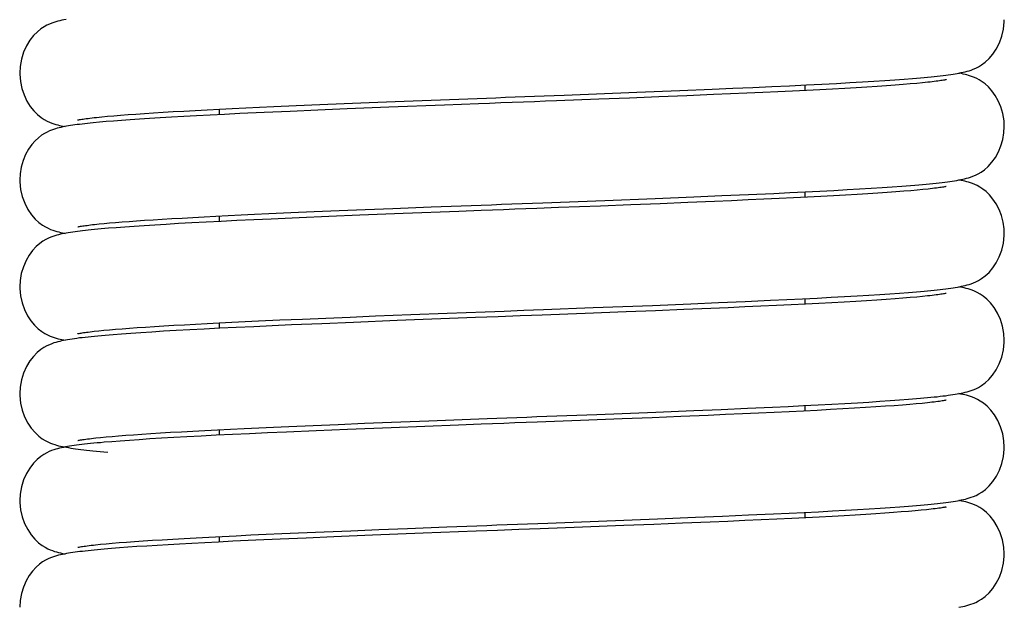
# Model space of a CAD drawing. Extents: x -559 to 3265, y -113 to 867.
# Tile 6 of 69: x 2754 to 2777, y 401 to 415. Entities that reach past the tile are written whole.
import ezdxf

# ---------------------------------------------------------------- set-up
doc = ezdxf.new("R2010")
doc.units = 0
doc.header["$LTSCALE"] = 2
doc.header["$MEASUREMENT"] = 0
doc.layers.get('0').update_dxf_attribs({"linetype": 'CONTINUOUS'})

msp = doc.modelspace()

# ---------------------------------------------------------------- linework, layer by layer
at = {"color": 7, "linetype": 'Continuous'}
for p, q in [((2774.193, 413.585), (2774.389, 413.601)), ((2774.389, 413.601), (2774.482, 413.609)), ((2769.765, 413.352), (2770.243, 413.373)), ((2770.243, 413.373), (2770.703, 413.393)), ((2770.703, 413.393), (2771.142, 413.413)), ((2771.142, 413.413), (2771.555, 413.432)), ((2771.555, 413.432), (2771.941, 413.451)), ((2771.904, 413.449), (2771.904, 413.323)), ((2771.941, 413.451), (2772.3, 413.469)), ((2772.3, 413.469), (2772.633, 413.487)), ((2772.824, 413.372), (2772.544, 413.357)), ((2772.633, 413.487), (2772.943, 413.504)), ((2773.088, 413.388), (2772.824, 413.372)), ((2772.943, 413.504), (2773.231, 413.521)), ((2773.338, 413.403), (2773.088, 413.388)), ((2773.231, 413.521), (2773.499, 413.538)), ((2773.572, 413.418), (2773.338, 413.403)), ((2773.499, 413.538), (2773.748, 413.554)), ((2773.789, 413.433), (2773.572, 413.418)), ((2773.748, 413.554), (2773.979, 413.57)), ((2773.989, 413.447), (2773.789, 413.433)), ((2773.979, 413.57), (2774.193, 413.585)), ((2774.172, 413.461), (2773.989, 413.447)), ((2774.337, 413.475), (2774.172, 413.461)), ((2774.486, 413.488), (2774.337, 413.475)), ((2774.62, 413.5), (2774.486, 413.488)), ((2774.738, 413.513), (2774.62, 413.5)), ((2766.358, 413.217), (2768.033, 413.282)), ((2767.862, 413.148), (2767.159, 413.121)), ((2768.537, 413.175), (2767.862, 413.148)), ((2768.033, 413.282), (2769.027, 413.322)), ((2769.182, 413.201), (2768.537, 413.175)), ((2769.027, 413.322), (2769.765, 413.352)), ((2769.797, 413.227), (2769.182, 413.201)), ((2770.19, 413.244), (2769.797, 413.227)), ((2770.569, 413.261), (2770.19, 413.244)), ((2770.933, 413.277), (2770.569, 413.261)), ((2771.284, 413.293), (2770.933, 413.277)), ((2771.621, 413.309), (2771.284, 413.293)), ((2771.943, 413.325), (2771.621, 413.309)), ((2772.251, 413.341), (2771.943, 413.325)), ((2772.544, 413.357), (2772.251, 413.341)), ((2758.705, 412.907), (2759.014, 412.922)), ((2759.014, 412.922), (2759.333, 412.937)), ((2759.333, 412.937), (2759.664, 412.952)), ((2759.664, 412.952), (2760.181, 412.975)), ((2760.181, 412.975), (2760.721, 412.998)), ((2760.721, 412.998), (2761.282, 413.021)), ((2761.282, 413.021), (2761.864, 413.045)), ((2762.318, 412.936), (2761.353, 412.897)), ((2761.864, 413.045), (2762.463, 413.068)), ((2763.594, 412.985), (2762.318, 412.936)), ((2762.463, 413.068), (2763.287, 413.1)), ((2755.578, 412.704), (2755.697, 412.716)), ((2755.697, 412.716), (2755.829, 412.729)), ((2755.829, 412.729), (2755.974, 412.742)), ((2755.974, 412.742), (2756.131, 412.754)), ((2756.131, 412.754), (2756.302, 412.768)), ((2756.302, 412.768), (2756.485, 412.781)), ((2756.485, 412.781), (2756.681, 412.794)), ((2756.681, 412.794), (2756.889, 412.808)), ((2757.042, 412.693), (2756.795, 412.677)), ((2756.889, 412.808), (2757.111, 412.822)), ((2757.305, 412.708), (2757.042, 412.693)), ((2757.111, 412.822), (2757.345, 412.836)), ((2757.585, 412.724), (2757.305, 412.708)), ((2757.345, 412.836), (2757.592, 412.85)), ((2757.882, 412.74), (2757.585, 412.724)), ((2757.592, 412.85), (2757.852, 412.864)), ((2757.852, 412.864), (2758.125, 412.878)), ((2758.197, 412.756), (2757.882, 412.74)), ((2758.125, 412.878), (2758.409, 412.893)), ((2758.529, 412.773), (2758.197, 412.756)), ((2758.404, 412.893), (2758.404, 412.767)), ((2758.409, 412.893), (2758.705, 412.907)), ((2758.879, 412.79), (2758.529, 412.773)), ((2759.438, 412.816), (2758.879, 412.79)), ((2760.036, 412.842), (2759.438, 412.816)), ((2760.675, 412.869), (2760.036, 412.842)), ((2761.353, 412.897), (2760.675, 412.869)), ((2755.643, 412.591), (2755.498, 412.578)), ((2755.8, 412.605), (2755.643, 412.591)), ((2755.97, 412.619), (2755.8, 412.605)), ((2756.154, 412.633), (2755.97, 412.619)), ((2756.352, 412.648), (2756.154, 412.633)), ((2756.566, 412.663), (2756.352, 412.648)), ((2756.795, 412.677), (2756.566, 412.663)), ((2773.687, 411.088), (2773.922, 411.104)), ((2773.922, 411.104), (2774.141, 411.12)), ((2774.141, 411.12), (2774.343, 411.135)), ((2774.343, 411.135), (2774.439, 411.143)), ((2768.453, 410.837), (2769.346, 410.873)), ((2769.346, 410.873), (2769.989, 410.9)), ((2769.989, 410.9), (2770.605, 410.927)), ((2770.605, 410.927), (2771.189, 410.953)), ((2771.189, 410.953), (2771.56, 410.971)), ((2771.56, 410.971), (2771.915, 410.988)), ((2771.904, 410.988), (2771.904, 410.862)), ((2771.915, 410.988), (2772.254, 411.005)), ((2772.275, 410.881), (2771.968, 410.865)), ((2772.254, 411.005), (2772.575, 411.022)), ((2772.568, 410.896), (2772.275, 410.881)), ((2772.846, 410.912), (2772.568, 410.896)), ((2772.575, 411.022), (2772.88, 411.039)), ((2773.109, 410.927), (2772.846, 410.912)), ((2772.88, 411.039), (2773.166, 411.056)), ((2773.357, 410.943), (2773.109, 410.927)), ((2773.166, 411.056), (2773.435, 411.072)), ((2773.589, 410.957), (2773.357, 410.943)), ((2773.435, 411.072), (2773.687, 411.088)), ((2773.805, 410.972), (2773.589, 410.957)), ((2774.003, 410.986), (2773.805, 410.972)), ((2774.184, 411), (2774.003, 410.986)), ((2774.348, 411.014), (2774.184, 411)), ((2774.496, 411.027), (2774.348, 411.014)), ((2774.627, 411.039), (2774.496, 411.027)), ((2774.745, 411.052), (2774.627, 411.039)), ((2767.196, 410.661), (2766.226, 410.624)), ((2767.895, 410.688), (2767.196, 410.661)), ((2767.293, 410.791), (2768.453, 410.837)), ((2768.567, 410.715), (2767.895, 410.688)), ((2769.211, 410.741), (2768.567, 410.715)), ((2769.824, 410.766), (2769.211, 410.741)), ((2770.217, 410.783), (2769.824, 410.766)), ((2770.595, 410.8), (2770.217, 410.783)), ((2770.96, 410.816), (2770.595, 410.8)), ((2771.31, 410.833), (2770.96, 410.816)), ((2771.646, 410.849), (2771.31, 410.833)), ((2771.968, 410.865), (2771.646, 410.849)), ((2758.055, 410.413), (2758.327, 410.427)), ((2758.327, 410.427), (2758.612, 410.441)), ((2758.404, 410.431), (2758.404, 410.305)), ((2758.612, 410.441), (2758.91, 410.455)), ((2758.91, 410.455), (2759.22, 410.47)), ((2759.22, 410.47), (2759.544, 410.485)), ((2759.544, 410.485), (2760.055, 410.508)), ((2760.055, 410.508), (2760.596, 410.531)), ((2760.93, 410.418), (2760.249, 410.39)), ((2760.596, 410.531), (2761.168, 410.555)), ((2761.646, 410.447), (2760.93, 410.418)), ((2761.168, 410.555), (2761.771, 410.579)), ((2762.641, 410.487), (2761.646, 410.447)), ((2761.771, 410.579), (2762.404, 410.604)), ((2762.404, 410.604), (2763.288, 410.639)), ((2763.927, 410.536), (2762.641, 410.487)), ((2755.53, 410.237), (2755.634, 410.248)), ((2755.634, 410.248), (2755.749, 410.26)), ((2755.749, 410.26), (2755.876, 410.271)), ((2755.876, 410.271), (2756.014, 410.283)), ((2756.014, 410.283), (2756.164, 410.295)), ((2756.164, 410.295), (2756.326, 410.308)), ((2756.44, 410.192), (2756.227, 410.177)), ((2756.326, 410.308), (2756.5, 410.32)), ((2756.67, 410.208), (2756.44, 410.192)), ((2756.5, 410.32), (2756.685, 410.333)), ((2756.918, 410.223), (2756.67, 410.208)), ((2756.685, 410.333), (2756.882, 410.346)), ((2756.882, 410.346), (2757.092, 410.359)), ((2757.184, 410.239), (2756.918, 410.223)), ((2757.092, 410.359), (2757.314, 410.372)), ((2757.469, 410.256), (2757.184, 410.239)), ((2757.314, 410.372), (2757.548, 410.385)), ((2757.774, 410.273), (2757.469, 410.256)), ((2757.548, 410.385), (2757.795, 410.399)), ((2758.1, 410.29), (2757.774, 410.273)), ((2757.795, 410.399), (2758.055, 410.413)), ((2758.446, 410.307), (2758.1, 410.29)), ((2758.812, 410.325), (2758.446, 410.307)), ((2759.199, 410.343), (2758.812, 410.325)), ((2759.605, 410.361), (2759.199, 410.343)), ((2760.249, 410.39), (2759.605, 410.361)), ((2755.848, 410.147), (2755.68, 410.133)), ((2756.03, 410.162), (2755.848, 410.147)), ((2756.227, 410.177), (2756.03, 410.162)), ((2773.108, 408.59), (2773.379, 408.607)), ((2773.379, 408.607), (2773.632, 408.623)), ((2773.632, 408.623), (2773.868, 408.638)), ((2773.868, 408.638), (2774.088, 408.654)), ((2774.088, 408.654), (2774.292, 408.67)), ((2774.292, 408.67), (2774.48, 408.685)), ((2767.025, 408.319), (2768.39, 408.372)), ((2768.39, 408.372), (2769.275, 408.408)), ((2769.275, 408.408), (2769.915, 408.435)), ((2769.915, 408.435), (2770.531, 408.462)), ((2770.531, 408.462), (2771.117, 408.488)), ((2771.117, 408.488), (2771.491, 408.506)), ((2771.592, 408.385), (2771.251, 408.368)), ((2771.491, 408.506), (2771.848, 408.523)), ((2771.919, 408.401), (2771.592, 408.385)), ((2771.848, 408.523), (2772.189, 408.54)), ((2771.904, 408.526), (2771.904, 408.4)), ((2772.231, 408.417), (2771.919, 408.401)), ((2772.189, 408.54), (2772.513, 408.557)), ((2772.528, 408.432), (2772.231, 408.417)), ((2772.513, 408.557), (2772.82, 408.574)), ((2772.81, 408.448), (2772.528, 408.432)), ((2773.077, 408.464), (2772.81, 408.448)), ((2772.82, 408.574), (2773.108, 408.59)), ((2773.329, 408.479), (2773.077, 408.464)), ((2773.564, 408.494), (2773.329, 408.479)), ((2773.783, 408.509), (2773.564, 408.494)), ((2773.984, 408.523), (2773.783, 408.509)), ((2774.168, 408.537), (2773.984, 408.523)), ((2774.334, 408.551), (2774.168, 408.537)), ((2774.484, 408.564), (2774.334, 408.551)), ((2774.617, 408.577), (2774.484, 408.564)), ((2774.736, 408.589), (2774.617, 408.577)), ((2762.009, 408.127), (2762.82, 408.159)), ((2762.82, 408.159), (2763.663, 408.191)), ((2767.786, 408.222), (2766.839, 408.185)), ((2768.466, 408.249), (2767.786, 408.222)), ((2769.118, 408.275), (2768.466, 408.249)), ((2769.741, 408.301), (2769.118, 408.275)), ((2770.139, 408.318), (2769.741, 408.301)), ((2770.524, 408.335), (2770.139, 408.318)), ((2770.894, 408.352), (2770.524, 408.335)), ((2771.251, 408.368), (2770.894, 408.352)), ((2757.359, 407.913), (2757.602, 407.927)), ((2757.602, 407.927), (2757.857, 407.941)), ((2757.857, 407.941), (2758.125, 407.955)), ((2758.125, 407.955), (2758.405, 407.969)), ((2758.404, 407.969), (2758.404, 407.843)), ((2758.405, 407.969), (2758.696, 407.983)), ((2758.696, 407.983), (2758.999, 407.998)), ((2758.999, 407.998), (2759.313, 408.013)), ((2759.313, 408.013), (2759.805, 408.035)), ((2760.068, 407.92), (2759.624, 407.9)), ((2759.805, 408.035), (2760.322, 408.057)), ((2760.766, 407.95), (2760.068, 407.92)), ((2760.322, 408.057), (2760.862, 408.08)), ((2761.496, 407.98), (2760.766, 407.95)), ((2760.862, 408.08), (2761.425, 408.103)), ((2761.425, 408.103), (2762.009, 408.127)), ((2762.505, 408.02), (2761.496, 407.98)), ((2755.521, 407.775), (2755.626, 407.786)), ((2755.626, 407.786), (2755.743, 407.797)), ((2755.743, 407.797), (2755.872, 407.809)), ((2755.956, 407.695), (2755.774, 407.679)), ((2755.872, 407.809), (2756.013, 407.821)), ((2756.154, 407.71), (2755.956, 407.695)), ((2756.013, 407.821), (2756.167, 407.834)), ((2756.368, 407.725), (2756.154, 407.71)), ((2756.167, 407.834), (2756.334, 407.846)), ((2756.334, 407.846), (2756.513, 407.859)), ((2756.6, 407.741), (2756.368, 407.725)), ((2756.513, 407.859), (2756.705, 407.872)), ((2756.851, 407.757), (2756.6, 407.741)), ((2756.705, 407.872), (2756.91, 407.886)), ((2757.121, 407.774), (2756.851, 407.757)), ((2756.91, 407.886), (2757.128, 407.899)), ((2757.412, 407.791), (2757.121, 407.774)), ((2757.128, 407.899), (2757.359, 407.913)), ((2757.724, 407.808), (2757.412, 407.791)), ((2758.059, 407.826), (2757.724, 407.808)), ((2758.416, 407.844), (2758.059, 407.826)), ((2758.797, 407.862), (2758.416, 407.844)), ((2759.2, 407.881), (2758.797, 407.862)), ((2759.624, 407.9), (2759.2, 407.881)), ((2772.529, 406.096), (2772.831, 406.113)), ((2772.831, 406.113), (2773.116, 406.129)), ((2773.116, 406.129), (2773.384, 406.145)), ((2773.384, 406.145), (2773.635, 406.161)), ((2773.635, 406.161), (2773.87, 406.177)), ((2773.87, 406.177), (2774.089, 406.192)), ((2774.089, 406.192), (2774.292, 406.208)), ((2774.292, 406.208), (2774.479, 406.223)), ((2774.474, 406.101), (2774.322, 406.088)), ((2774.61, 406.114), (2774.474, 406.101)), ((2774.73, 406.126), (2774.61, 406.114)), ((2767.108, 405.86), (2768.468, 405.914)), ((2768.468, 405.914), (2769.343, 405.949)), ((2769.343, 405.949), (2769.974, 405.976)), ((2769.974, 405.976), (2770.58, 406.002)), ((2770.84, 405.887), (2770.466, 405.871)), ((2770.58, 406.002), (2771.157, 406.028)), ((2771.201, 405.904), (2770.84, 405.887)), ((2771.157, 406.028), (2771.523, 406.045)), ((2771.546, 405.921), (2771.201, 405.904)), ((2771.523, 406.045), (2771.875, 406.063)), ((2771.877, 405.937), (2771.546, 405.921)), ((2771.875, 406.063), (2772.21, 406.079)), ((2772.193, 405.953), (2771.877, 405.937)), ((2771.904, 406.064), (2771.904, 405.938)), ((2772.493, 405.969), (2772.193, 405.953)), ((2772.21, 406.079), (2772.529, 406.096)), ((2772.779, 405.985), (2772.493, 405.969)), ((2773.049, 406), (2772.779, 405.985)), ((2773.304, 406.016), (2773.049, 406)), ((2773.542, 406.031), (2773.304, 406.016)), ((2773.764, 406.046), (2773.542, 406.031)), ((2773.967, 406.06), (2773.764, 406.046)), ((2774.154, 406.074), (2773.967, 406.06)), ((2774.322, 406.088), (2774.154, 406.074)), ((2761.148, 405.63), (2761.752, 405.655)), ((2761.752, 405.655), (2762.376, 405.68)), ((2762.376, 405.68), (2763.238, 405.713)), ((2767.694, 405.756), (2766.735, 405.719)), ((2768.382, 405.784), (2767.694, 405.756)), ((2769.043, 405.81), (2768.382, 405.784)), ((2769.673, 405.837), (2769.043, 405.81)), ((2770.077, 405.854), (2769.673, 405.837)), ((2770.466, 405.871), (2770.077, 405.854)), ((2756.827, 405.419), (2757.047, 405.432)), ((2757.047, 405.432), (2757.282, 405.447)), ((2757.282, 405.447), (2757.531, 405.461)), ((2757.531, 405.461), (2757.794, 405.475)), ((2757.794, 405.475), (2758.071, 405.49)), ((2758.071, 405.49), (2758.362, 405.505)), ((2758.362, 405.505), (2758.666, 405.52)), ((2758.404, 405.507), (2758.404, 405.381)), ((2758.666, 405.52), (2758.983, 405.535)), ((2758.983, 405.535), (2759.314, 405.551)), ((2759.518, 405.434), (2759.102, 405.415)), ((2759.314, 405.551), (2759.657, 405.566)), ((2759.953, 405.453), (2759.518, 405.434)), ((2759.657, 405.566), (2760.012, 405.582)), ((2760.641, 405.483), (2759.953, 405.453)), ((2760.012, 405.582), (2760.568, 405.606)), ((2760.568, 405.606), (2761.148, 405.63)), ((2761.363, 405.512), (2760.641, 405.483)), ((2762.367, 405.553), (2761.363, 405.512)), ((2763.922, 405.613), (2762.367, 405.553)), ((2755.556, 405.317), (2755.669, 405.328)), ((2755.669, 405.328), (2755.794, 405.34)), ((2755.93, 405.231), (2755.752, 405.216)), ((2755.794, 405.34), (2755.933, 405.353)), ((2756.124, 405.246), (2755.93, 405.231)), ((2755.933, 405.353), (2756.084, 405.365)), ((2756.084, 405.365), (2756.249, 405.378)), ((2756.334, 405.261), (2756.124, 405.246)), ((2756.249, 405.378), (2756.428, 405.391)), ((2756.561, 405.277), (2756.334, 405.261)), ((2756.428, 405.391), (2756.62, 405.405)), ((2756.807, 405.293), (2756.561, 405.277)), ((2756.62, 405.405), (2756.827, 405.419)), ((2757.071, 405.309), (2756.807, 405.293)), ((2757.356, 405.326), (2757.071, 405.309)), ((2757.661, 405.343), (2757.356, 405.326)), ((2757.987, 405.36), (2757.661, 405.343)), ((2758.336, 405.378), (2757.987, 405.36)), ((2758.708, 405.396), (2758.336, 405.378)), ((2759.102, 405.415), (2758.708, 405.396)), ((2771.891, 403.602), (2772.223, 403.618)), ((2772.223, 403.618), (2772.54, 403.635)), ((2772.54, 403.635), (2772.84, 403.651)), ((2772.84, 403.651), (2773.123, 403.668)), ((2773.123, 403.668), (2773.39, 403.684)), ((2773.39, 403.684), (2773.64, 403.7)), ((2773.64, 403.7), (2773.874, 403.715)), ((2773.874, 403.715), (2774.092, 403.731)), ((2774.129, 403.611), (2773.948, 403.597)), ((2774.092, 403.731), (2774.295, 403.746)), ((2774.295, 403.624), (2774.129, 403.611)), ((2774.295, 403.746), (2774.483, 403.762)), ((2774.447, 403.637), (2774.295, 403.624)), ((2774.584, 403.65), (2774.447, 403.637)), ((2774.708, 403.662), (2774.584, 403.65)), ((2767.149, 403.4), (2768.512, 403.454)), ((2768.512, 403.454), (2769.383, 403.489)), ((2769.725, 403.377), (2769.088, 403.35)), ((2769.383, 403.489), (2770.01, 403.515)), ((2770.131, 403.394), (2769.725, 403.377)), ((2770.01, 403.515), (2770.61, 403.542)), ((2770.523, 403.411), (2770.131, 403.394)), ((2770.899, 403.428), (2770.523, 403.411)), ((2770.61, 403.542), (2771.181, 403.568)), ((2771.259, 403.445), (2770.899, 403.428)), ((2771.181, 403.568), (2771.543, 403.585)), ((2771.603, 403.462), (2771.259, 403.445)), ((2771.543, 403.585), (2771.891, 403.602)), ((2771.929, 403.478), (2771.603, 403.462)), ((2771.904, 403.602), (2771.904, 403.476)), ((2772.239, 403.494), (2771.929, 403.478)), ((2772.532, 403.509), (2772.239, 403.494)), ((2772.809, 403.524), (2772.532, 403.509)), ((2773.069, 403.54), (2772.809, 403.524)), ((2773.313, 403.554), (2773.069, 403.54)), ((2773.54, 403.569), (2773.313, 403.554)), ((2773.752, 403.583), (2773.54, 403.569)), ((2773.948, 403.597), (2773.752, 403.583)), ((2760.23, 403.13), (2760.822, 403.155)), ((2760.822, 403.155), (2761.44, 403.18)), ((2761.44, 403.18), (2762.08, 403.206)), ((2762.08, 403.206), (2762.741, 403.232)), ((2762.741, 403.232), (2763.648, 403.267)), ((2767.733, 403.296), (2766.781, 403.259)), ((2768.423, 403.324), (2767.733, 403.296)), ((2769.088, 403.35), (2768.423, 403.324)), ((2756.264, 402.918), (2756.449, 402.931)), ((2756.449, 402.931), (2756.648, 402.945)), ((2756.648, 402.945), (2756.862, 402.959)), ((2756.862, 402.959), (2757.092, 402.973)), ((2757.092, 402.973), (2757.338, 402.988)), ((2757.338, 402.988), (2757.599, 403.003)), ((2757.599, 403.003), (2757.875, 403.018)), ((2757.875, 403.018), (2758.167, 403.033)), ((2758.167, 403.033), (2758.474, 403.049)), ((2758.72, 402.935), (2758.389, 402.919)), ((2758.404, 403.045), (2758.404, 402.92)), ((2758.474, 403.049), (2758.796, 403.065)), ((2759.247, 402.96), (2758.72, 402.935)), ((2758.796, 403.065), (2759.133, 403.081)), ((2759.133, 403.081), (2759.485, 403.097)), ((2759.811, 402.985), (2759.247, 402.96)), ((2759.485, 403.097), (2759.851, 403.113)), ((2760.41, 403.011), (2759.811, 402.985)), ((2759.851, 403.113), (2760.23, 403.13)), ((2761.044, 403.038), (2760.41, 403.011)), ((2761.935, 403.074), (2761.044, 403.038)), ((2763.109, 403.12), (2761.935, 403.074)), ((2755.554, 402.855), (2755.669, 402.867)), ((2755.751, 402.754), (2755.595, 402.74)), ((2755.669, 402.867), (2755.798, 402.879)), ((2755.92, 402.768), (2755.751, 402.754)), ((2755.798, 402.879), (2755.939, 402.892)), ((2756.103, 402.783), (2755.92, 402.768)), ((2755.939, 402.892), (2756.095, 402.904)), ((2756.095, 402.904), (2756.264, 402.918)), ((2756.299, 402.797), (2756.103, 402.783)), ((2756.508, 402.812), (2756.299, 402.797)), ((2756.732, 402.826), (2756.508, 402.812)), ((2756.971, 402.841), (2756.732, 402.826)), ((2757.224, 402.856), (2756.971, 402.841)), ((2757.492, 402.872), (2757.224, 402.856)), ((2757.776, 402.887), (2757.492, 402.872)), ((2758.075, 402.903), (2757.776, 402.887)), ((2758.389, 402.919), (2758.075, 402.903))]:
    msp.add_line(p, q, dxfattribs=at)
for points in [[(2754.872, 414.958), (2754.824, 414.949), (2754.777, 414.94), (2754.732, 414.93), (2754.687, 414.918), (2754.641, 414.906), (2754.594, 414.891), (2754.545, 414.874), (2754.491, 414.853), (2754.432, 414.825), (2754.367, 414.79), (2754.294, 414.742), (2754.211, 414.675), (2754.125, 414.587), (2754.041, 414.479), (2753.963, 414.352), (2753.895, 414.203), (2753.844, 414.043), (2753.813, 413.875), (2753.804, 413.723)], [(2774.482, 413.609), (2774.57, 413.616), (2774.655, 413.624), (2774.736, 413.631), (2774.814, 413.639), (2774.888, 413.646), (2774.959, 413.654), (2775.027, 413.662), (2775.092, 413.669), (2775.153, 413.677), (2775.212, 413.685), (2775.268, 413.692), (2775.321, 413.7), (2775.372, 413.708), (2775.42, 413.717), (2775.467, 413.725), (2775.512, 413.734), (2775.557, 413.744), (2775.6, 413.754), (2775.645, 413.766), (2775.69, 413.779), (2775.737, 413.794), (2775.789, 413.814), (2775.847, 413.839), (2775.909, 413.87), (2775.981, 413.914), (2776.064, 413.975), (2776.152, 414.057), (2776.238, 414.158), (2776.319, 414.279), (2776.39, 414.421), (2776.447, 414.575), (2776.485, 414.737), (2776.502, 414.907), (2776.503, 414.954)], [(2753.804, 413.723), (2753.804, 413.697), (2753.819, 413.532), (2753.852, 413.372), (2753.904, 413.221), (2753.971, 413.08), (2754.047, 412.958), (2754.13, 412.854), (2754.216, 412.768), (2754.299, 412.702), (2754.371, 412.655), (2754.435, 412.62), (2754.493, 412.593), (2754.546, 412.572), (2754.592, 412.556), (2754.637, 412.542), (2754.68, 412.53), (2754.722, 412.52), (2754.764, 412.51), (2754.807, 412.501), (2754.85, 412.493)], [(2776.504, 412.492), (2776.497, 412.627), (2776.469, 412.791), (2776.423, 412.945), (2776.363, 413.087), (2776.292, 413.211), (2776.216, 413.317), (2776.138, 413.404), (2776.061, 413.474), (2775.992, 413.526), (2775.928, 413.566), (2775.87, 413.597), (2775.817, 413.622), (2775.769, 413.641), (2775.724, 413.657), (2775.681, 413.671), (2775.639, 413.683), (2775.598, 413.693), (2775.557, 413.703), (2775.515, 413.712), (2775.472, 413.721), (2775.458, 413.723)], [(2775.164, 413.573), (2775.163, 413.572), (2775.154, 413.57), (2775.14, 413.567), (2775.122, 413.564), (2775.1, 413.56), (2775.074, 413.556), (2775.044, 413.551), (2775.011, 413.546), (2774.974, 413.541), (2774.933, 413.535), (2774.89, 413.53), (2774.842, 413.524), (2774.792, 413.518), (2774.738, 413.513)], [(2763.287, 413.1), (2764.35, 413.141), (2764.566, 413.149), (2764.784, 413.157), (2765.003, 413.166)], [(2765.003, 413.166), (2765.447, 413.182), (2765.672, 413.191), (2765.898, 413.2), (2766.358, 413.217)], [(2764.9, 413.035), (2764.639, 413.025), (2764.378, 413.015), (2763.594, 412.985)], [(2767.159, 413.121), (2766.18, 413.084), (2765.929, 413.074), (2765.675, 413.064), (2765.418, 413.055), (2764.9, 413.035)], [(2755.144, 412.643), (2755.146, 412.644), (2755.154, 412.646), (2755.168, 412.649), (2755.186, 412.652), (2755.208, 412.656), (2755.235, 412.661), (2755.266, 412.665), (2755.3, 412.67), (2755.338, 412.676), (2755.379, 412.681), (2755.424, 412.687), (2755.472, 412.693), (2755.523, 412.698), (2755.578, 412.704)], [(2755.498, 412.578), (2755.431, 412.571), (2755.365, 412.564), (2755.303, 412.557), (2755.243, 412.55), (2755.186, 412.543), (2755.13, 412.536), (2755.077, 412.529), (2755.026, 412.522), (2754.976, 412.514), (2754.928, 412.506), (2754.882, 412.498), (2754.838, 412.49), (2754.795, 412.482), (2754.753, 412.473), (2754.711, 412.463), (2754.67, 412.452), (2754.628, 412.44), (2754.584, 412.426), (2754.539, 412.41), (2754.49, 412.39), (2754.436, 412.365), (2754.375, 412.333), (2754.31, 412.291), (2754.238, 412.236), (2754.161, 412.165), (2754.083, 412.075), (2754.008, 411.969), (2753.941, 411.847), (2753.882, 411.708), (2753.839, 411.559), (2753.812, 411.401), (2753.804, 411.262)], [(2774.439, 411.143), (2774.53, 411.151), (2774.618, 411.159), (2774.701, 411.166), (2774.782, 411.174), (2774.858, 411.182), (2774.931, 411.189), (2775.001, 411.197), (2775.068, 411.205), (2775.131, 411.212), (2775.191, 411.22), (2775.249, 411.228), (2775.304, 411.236), (2775.356, 411.244), (2775.406, 411.252), (2775.454, 411.261), (2775.499, 411.27), (2775.545, 411.279), (2775.589, 411.29), (2775.633, 411.301), (2775.679, 411.314), (2775.728, 411.329), (2775.779, 411.348), (2775.836, 411.372), (2775.9, 411.403), (2775.969, 411.444), (2776.046, 411.498), (2776.131, 411.573), (2776.218, 411.67), (2776.298, 411.782), (2776.367, 411.907), (2776.425, 412.046), (2776.469, 412.193), (2776.495, 412.347), (2776.504, 412.492)], [(2753.804, 411.261), (2753.805, 411.215), (2753.823, 411.042), (2753.862, 410.878), (2753.919, 410.723), (2753.992, 410.581), (2754.073, 410.46), (2754.159, 410.361), (2754.245, 410.281), (2754.326, 410.221), (2754.397, 410.178), (2754.458, 410.147), (2754.514, 410.123), (2754.566, 410.103), (2754.613, 410.088), (2754.658, 410.074), (2754.703, 410.063), (2754.747, 410.052), (2754.792, 410.042), (2754.838, 410.033), (2754.851, 410.031)], [(2775.165, 411.111), (2775.163, 411.111), (2775.155, 411.109), (2775.141, 411.106), (2775.123, 411.102), (2775.102, 411.099), (2775.076, 411.094), (2775.047, 411.09), (2775.014, 411.085), (2774.977, 411.08), (2774.937, 411.074), (2774.894, 411.069), (2774.848, 411.063), (2774.798, 411.057), (2774.745, 411.052)], [(2776.504, 410.031), (2776.5, 410.134), (2776.477, 410.292), (2776.437, 410.443), (2776.382, 410.584), (2776.316, 410.71), (2776.242, 410.822), (2776.162, 410.918), (2776.082, 410.995), (2776.009, 411.053), (2775.94, 411.097), (2775.877, 411.132), (2775.821, 411.158), (2775.771, 411.178), (2775.724, 411.195), (2775.679, 411.209), (2775.637, 411.221), (2775.595, 411.232), (2775.552, 411.242), (2775.51, 411.251), (2775.466, 411.26), (2775.457, 411.262)], [(2763.288, 410.639), (2764.442, 410.683), (2764.678, 410.692), (2764.914, 410.701), (2765.39, 410.719)], [(2765.39, 410.719), (2765.628, 410.728), (2765.867, 410.737), (2767.293, 410.791)], [(2766.226, 410.624), (2765.726, 410.605), (2765.473, 410.595), (2765.218, 410.585), (2764.961, 410.576), (2764.703, 410.566), (2764.445, 410.556), (2763.927, 410.536)], [(2755.145, 410.182), (2755.143, 410.181), (2755.141, 410.181), (2755.146, 410.182), (2755.155, 410.184), (2755.168, 410.187), (2755.185, 410.19), (2755.206, 410.194), (2755.23, 410.198), (2755.257, 410.202), (2755.287, 410.207), (2755.32, 410.212), (2755.356, 410.216), (2755.395, 410.221), (2755.437, 410.227), (2755.482, 410.232), (2755.53, 410.237)], [(2755.68, 410.133), (2755.602, 410.126), (2755.526, 410.119), (2755.454, 410.111), (2755.385, 410.104), (2755.319, 410.097), (2755.255, 410.09), (2755.195, 410.082), (2755.136, 410.075), (2755.08, 410.067), (2755.026, 410.06), (2754.975, 410.052), (2754.925, 410.044), (2754.877, 410.036), (2754.832, 410.027), (2754.787, 410.018), (2754.744, 410.009), (2754.701, 409.998), (2754.658, 409.987), (2754.614, 409.974), (2754.568, 409.959), (2754.519, 409.941), (2754.465, 409.918), (2754.405, 409.888), (2754.34, 409.849), (2754.267, 409.798), (2754.187, 409.728), (2754.103, 409.638), (2754.024, 409.531), (2753.951, 409.405), (2753.888, 409.261), (2753.841, 409.106), (2753.812, 408.942), (2753.804, 408.8)], [(2774.48, 408.685), (2774.568, 408.692), (2774.653, 408.7), (2774.734, 408.708), (2774.812, 408.715), (2774.887, 408.723), (2774.958, 408.73), (2775.026, 408.738), (2775.09, 408.746), (2775.152, 408.753), (2775.211, 408.761), (2775.268, 408.769), (2775.321, 408.777), (2775.372, 408.785), (2775.421, 408.793), (2775.468, 408.802), (2775.514, 408.811), (2775.558, 408.821), (2775.601, 408.831), (2775.646, 408.842), (2775.691, 408.856), (2775.738, 408.871), (2775.791, 408.891), (2775.848, 408.915), (2775.91, 408.947), (2775.981, 408.99), (2776.064, 409.051), (2776.152, 409.133), (2776.237, 409.233), (2776.318, 409.353), (2776.389, 409.493), (2776.446, 409.646), (2776.484, 409.808), (2776.503, 409.978), (2776.504, 410.031)], [(2753.804, 408.8), (2753.805, 408.762), (2753.821, 408.592), (2753.858, 408.429), (2753.913, 408.275), (2753.984, 408.134), (2754.063, 408.012), (2754.147, 407.912), (2754.233, 407.83), (2754.314, 407.768), (2754.385, 407.723), (2754.446, 407.691), (2754.503, 407.665), (2754.555, 407.645), (2754.602, 407.629), (2754.647, 407.616), (2754.692, 407.604), (2754.735, 407.593), (2754.779, 407.583), (2754.824, 407.574), (2754.851, 407.569)], [(2775.164, 408.649), (2775.162, 408.649), (2775.154, 408.647), (2775.139, 408.644), (2775.121, 408.64), (2775.099, 408.636), (2775.073, 408.632), (2775.043, 408.627), (2775.01, 408.622), (2774.972, 408.617), (2774.932, 408.612), (2774.888, 408.606), (2774.841, 408.601), (2774.79, 408.595), (2774.736, 408.589)], [(2776.504, 407.569), (2776.495, 407.721), (2776.464, 407.889), (2776.413, 408.048), (2776.346, 408.195), (2776.269, 408.323), (2776.186, 408.43), (2776.099, 408.518), (2776.017, 408.585), (2775.944, 408.633), (2775.879, 408.669), (2775.82, 408.697), (2775.766, 408.719), (2775.718, 408.736), (2775.671, 408.75), (2775.626, 408.763), (2775.582, 408.774), (2775.538, 408.784), (2775.493, 408.793), (2775.457, 408.8)], [(2763.663, 408.191), (2764.533, 408.224), (2764.755, 408.233), (2764.977, 408.241)], [(2764.977, 408.241), (2765.427, 408.258), (2765.653, 408.267), (2765.88, 408.275), (2767.025, 408.319)], [(2766.839, 408.185), (2765.852, 408.148), (2765.6, 408.138), (2765.346, 408.128)], [(2765.346, 408.128), (2764.833, 408.109), (2764.575, 408.099), (2764.316, 408.089), (2762.505, 408.02)], [(2755.142, 407.719), (2755.142, 407.719), (2755.143, 407.72), (2755.151, 407.721), (2755.163, 407.724), (2755.178, 407.727), (2755.198, 407.731), (2755.221, 407.735), (2755.248, 407.739), (2755.278, 407.744), (2755.31, 407.748), (2755.346, 407.753), (2755.386, 407.758), (2755.428, 407.764), (2755.473, 407.769), (2755.521, 407.775)], [(2755.774, 407.679), (2755.689, 407.672), (2755.607, 407.664), (2755.529, 407.657), (2755.454, 407.65), (2755.382, 407.642), (2755.314, 407.635), (2755.248, 407.627), (2755.185, 407.62), (2755.125, 407.612), (2755.068, 407.604), (2755.013, 407.596), (2754.96, 407.588), (2754.91, 407.58), (2754.862, 407.571), (2754.815, 407.562), (2754.77, 407.553), (2754.726, 407.543), (2754.682, 407.532), (2754.637, 407.519), (2754.59, 407.505), (2754.542, 407.488), (2754.488, 407.466), (2754.429, 407.438), (2754.364, 407.403), (2754.291, 407.354), (2754.208, 407.286), (2754.121, 407.197), (2754.037, 407.09), (2753.96, 406.961), (2753.893, 406.813), (2753.843, 406.653), (2753.812, 406.484), (2753.804, 406.338)], [(2774.479, 406.223), (2774.568, 406.231), (2774.652, 406.238), (2774.733, 406.246), (2774.811, 406.253), (2774.885, 406.261), (2774.956, 406.268), (2775.024, 406.276), (2775.089, 406.284), (2775.151, 406.291), (2775.21, 406.299), (2775.266, 406.307), (2775.32, 406.315), (2775.371, 406.323), (2775.42, 406.331), (2775.467, 406.34), (2775.513, 406.349), (2775.557, 406.359), (2775.6, 406.369), (2775.645, 406.38), (2775.69, 406.394), (2775.737, 406.409), (2775.789, 406.428), (2775.845, 406.452), (2775.907, 406.483), (2775.978, 406.526), (2776.06, 406.586), (2776.147, 406.667), (2776.233, 406.766), (2776.315, 406.886), (2776.388, 407.028), (2776.445, 407.182), (2776.484, 407.345), (2776.503, 407.516), (2776.504, 407.569)], [(2753.804, 406.338), (2753.805, 406.292), (2753.823, 406.121), (2753.861, 405.957), (2753.918, 405.802), (2753.991, 405.66), (2754.072, 405.539), (2754.157, 405.44), (2754.243, 405.36), (2754.324, 405.299), (2754.395, 405.256), (2754.456, 405.225), (2754.512, 405.2), (2754.564, 405.18), (2754.611, 405.165), (2754.656, 405.151), (2754.701, 405.139), (2754.745, 405.129), (2754.79, 405.119), (2754.836, 405.11)], [(2776.504, 405.107), (2776.496, 405.248), (2776.467, 405.415), (2776.418, 405.574), (2776.353, 405.721), (2776.277, 405.85), (2776.194, 405.958), (2776.107, 406.049), (2776.024, 406.118), (2775.951, 406.168), (2775.886, 406.204), (2775.826, 406.232), (2775.772, 406.255), (2775.724, 406.272), (2775.678, 406.286), (2775.633, 406.299), (2775.59, 406.31), (2775.547, 406.32), (2775.503, 406.329), (2775.458, 406.338), (2775.457, 406.338)], [(2775.163, 406.187), (2775.161, 406.187), (2775.152, 406.185), (2775.138, 406.182), (2775.12, 406.178), (2775.097, 406.174), (2775.071, 406.17), (2775.04, 406.165), (2775.007, 406.16), (2774.969, 406.155), (2774.928, 406.149), (2774.884, 406.144), (2774.836, 406.138), (2774.785, 406.132), (2774.73, 406.126)], [(2763.238, 405.713), (2764.578, 405.764), (2764.805, 405.773), (2765.034, 405.782)], [(2766.735, 405.719), (2765.735, 405.681), (2765.48, 405.672), (2765.223, 405.662), (2764.964, 405.652), (2764.705, 405.642), (2764.445, 405.632), (2763.922, 405.613)], [(2765.034, 405.782), (2765.493, 405.799), (2765.723, 405.808), (2765.954, 405.816), (2767.108, 405.86)], [(2755.752, 405.216), (2755.669, 405.208), (2755.589, 405.201), (2755.512, 405.194), (2755.439, 405.186), (2755.369, 405.179), (2755.301, 405.171), (2755.237, 405.164), (2755.175, 405.156), (2755.116, 405.149), (2755.059, 405.141), (2755.005, 405.133), (2754.954, 405.125), (2754.904, 405.117), (2754.857, 405.109), (2754.811, 405.1), (2754.766, 405.09), (2754.723, 405.08), (2754.679, 405.069), (2754.634, 405.057), (2754.588, 405.042), (2754.54, 405.025), (2754.486, 405.003), (2754.426, 404.975), (2754.362, 404.939), (2754.288, 404.89), (2754.205, 404.822), (2754.119, 404.733), (2754.035, 404.624), (2753.958, 404.496), (2753.892, 404.348), (2753.843, 404.189), (2753.813, 404.021), (2753.804, 403.877)], [(2755.142, 405.258), (2755.142, 405.257), (2755.145, 405.258), (2755.154, 405.26), (2755.168, 405.263), (2755.185, 405.267), (2755.207, 405.271), (2755.233, 405.275), (2755.262, 405.279), (2755.294, 405.284), (2755.33, 405.289), (2755.369, 405.295), (2755.411, 405.3), (2755.456, 405.305), (2755.505, 405.311), (2755.556, 405.317)], [(2754.836, 405.11), (2754.883, 405.101), (2754.932, 405.093), (2754.984, 405.085), (2755.037, 405.077), (2755.094, 405.069), (2755.153, 405.061), (2755.214, 405.053), (2755.279, 405.046), (2755.347, 405.038), (2755.419, 405.03), (2755.494, 405.023), (2755.574, 405.015), (2755.657, 405.007), (2755.745, 404.999), (2755.837, 404.991)], [(2774.483, 403.762), (2774.571, 403.769), (2774.656, 403.777), (2774.737, 403.784), (2774.815, 403.792), (2774.889, 403.799), (2774.96, 403.807), (2775.028, 403.815), (2775.093, 403.822), (2775.155, 403.83), (2775.214, 403.838), (2775.27, 403.846), (2775.324, 403.854), (2775.376, 403.862), (2775.425, 403.87), (2775.472, 403.879), (2775.517, 403.888), (2775.562, 403.898), (2775.606, 403.908), (2775.65, 403.92), (2775.696, 403.934), (2775.743, 403.949), (2775.795, 403.969), (2775.852, 403.994), (2775.915, 404.026), (2775.986, 404.07), (2776.068, 404.132), (2776.156, 404.214), (2776.241, 404.314), (2776.321, 404.435), (2776.392, 404.577), (2776.448, 404.73), (2776.486, 404.893), (2776.503, 405.062), (2776.504, 405.107)], [(2753.804, 403.876), (2753.805, 403.833), (2753.822, 403.663), (2753.86, 403.5), (2753.916, 403.346), (2753.988, 403.204), (2754.068, 403.083), (2754.152, 402.983), (2754.238, 402.902), (2754.319, 402.841), (2754.39, 402.797), (2754.452, 402.765), (2754.509, 402.74), (2754.562, 402.72), (2754.609, 402.704), (2754.655, 402.69), (2754.7, 402.678), (2754.744, 402.667), (2754.789, 402.658), (2754.835, 402.648), (2754.85, 402.645)], [(2776.503, 402.646), (2776.494, 402.799), (2776.463, 402.968), (2776.411, 403.128), (2776.343, 403.277), (2776.265, 403.405), (2776.18, 403.512), (2776.093, 403.599), (2776.011, 403.666), (2775.937, 403.714), (2775.873, 403.749), (2775.813, 403.776), (2775.758, 403.798), (2775.709, 403.815), (2775.661, 403.83), (2775.614, 403.842), (2775.568, 403.854), (2775.521, 403.864), (2775.473, 403.873), (2775.458, 403.876)], [(2775.157, 403.723), (2775.16, 403.724), (2775.166, 403.726), (2775.165, 403.726), (2775.159, 403.724), (2775.149, 403.722), (2775.133, 403.719), (2775.114, 403.715), (2775.09, 403.711), (2775.062, 403.707), (2775.031, 403.702), (2774.995, 403.697), (2774.956, 403.691), (2774.913, 403.686), (2774.867, 403.68), (2774.817, 403.674), (2774.764, 403.668), (2774.708, 403.662)], [(2763.648, 403.267), (2764.341, 403.293), (2764.574, 403.302), (2764.808, 403.311), (2765.042, 403.32), (2765.277, 403.329), (2765.512, 403.338), (2765.747, 403.347), (2765.981, 403.356), (2767.149, 403.4)], [(2765.312, 403.204), (2764.818, 403.185), (2764.572, 403.175), (2764.325, 403.166), (2763.109, 403.12)], [(2766.781, 403.259), (2765.805, 403.222), (2765.559, 403.213), (2765.312, 403.204)], [(2755.595, 402.74), (2755.521, 402.733), (2755.45, 402.726), (2755.382, 402.718), (2755.317, 402.711), (2755.254, 402.704), (2755.194, 402.697), (2755.137, 402.69), (2755.082, 402.682), (2755.029, 402.675), (2754.977, 402.667), (2754.928, 402.659), (2754.88, 402.651), (2754.834, 402.642), (2754.788, 402.633), (2754.744, 402.624), (2754.7, 402.613), (2754.656, 402.601), (2754.61, 402.588), (2754.563, 402.572), (2754.514, 402.553), (2754.459, 402.529), (2754.398, 402.499), (2754.333, 402.459), (2754.261, 402.408), (2754.182, 402.338), (2754.101, 402.25), (2754.024, 402.145), (2753.953, 402.023), (2753.891, 401.882), (2753.844, 401.73), (2753.814, 401.568), (2753.805, 401.415)], [(2755.142, 402.796), (2755.143, 402.796), (2755.15, 402.798), (2755.162, 402.8), (2755.179, 402.804), (2755.2, 402.808), (2755.226, 402.812), (2755.255, 402.817), (2755.287, 402.822), (2755.324, 402.827), (2755.363, 402.832), (2755.406, 402.837), (2755.452, 402.843), (2755.502, 402.849), (2755.554, 402.855)], [(2775.455, 401.414), (2775.502, 401.423), (2775.548, 401.433), (2775.592, 401.443), (2775.638, 401.455), (2775.684, 401.468), (2775.732, 401.484), (2775.786, 401.504), (2775.844, 401.528), (2775.907, 401.56), (2775.979, 401.604), (2776.063, 401.666), (2776.152, 401.748), (2776.238, 401.85), (2776.319, 401.971), (2776.391, 402.112), (2776.447, 402.266), (2776.485, 402.428), (2776.502, 402.596), (2776.503, 402.645)]]:
    msp.add_lwpolyline(points, dxfattribs=at)

doc.saveas('drawing.dxf')
